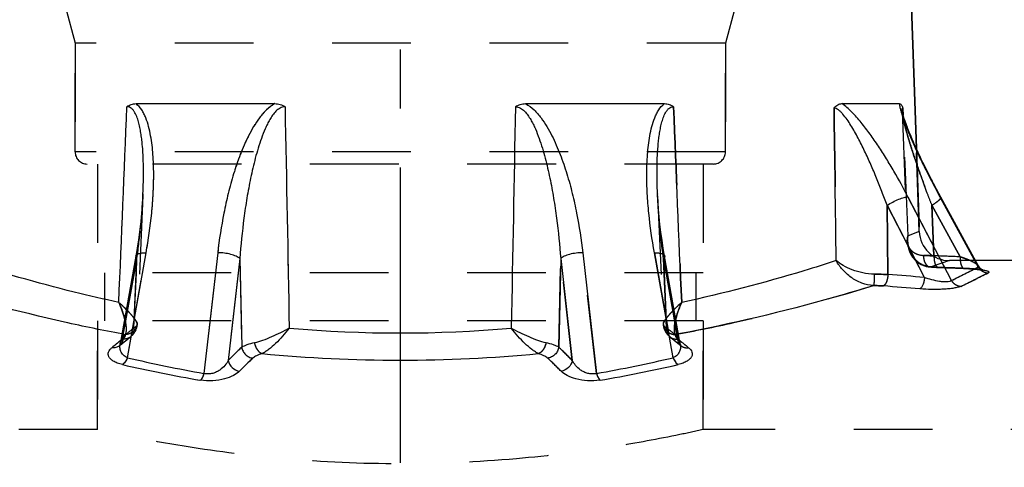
# Model space of a CAD drawing. Header units: millimetres. Extents: x 399 to 601, y 383 to 617.
# Tile 4 of 39: x 468 to 550, y 514 to 551. Entities that reach past the tile are written whole.
import ezdxf

# ---------------------------------------------------------------- set-up
doc = ezdxf.new("R2010")
doc.units = ezdxf.units.MM
doc.header["$LTSCALE"] = 65.185185
doc.linetypes.add('CENTER', pattern=[0.6, 0.375, -0.075, 0.075, -0.075])
doc.linetypes.add('HIDDEN', pattern=[0.2, 0.1, -0.1])
for name, color, linetype in [('ACHSEN_S', 7, 'CONTINUOUS'), ('FLAECHEN', 7, 'CONTINUOUS'), ('KONST.EL_MIT_GEO', 7, 'CONTINUOUS')]:
    doc.layers.add(name, color=color, linetype=linetype)

msp = doc.modelspace()

# ---------------------------------------------------------------- linework, layer by layer
at = {"layer": 'ACHSEN_S', "color": 2, "linetype": 'CENTER'}
msp.add_line((500, 616.921), (500, 383.5), dxfattribs=at)
at = {"layer": 'FLAECHEN', "color": 7, "linetype": 'Continuous'}
for p, q in [((541.605, 574.002), (542.782, 540.276)), ((578.15, 531), (547.677, 531))]:
    msp.add_line(p, q, dxfattribs=at)
at = {"layer": 'FLAECHEN', "color": 8, "linetype": 'HIDDEN'}
for p, q in [((472.25, 551.986), (473.05, 549)), ((527.75, 551.986), (526.95, 549)), ((473.05, 549), (473.05, 540)), ((526.95, 549), (473.05, 549)), ((526.95, 549), (526.95, 540)), ((542.782, 540.276), (543.022, 533.413)), ((474.9, 539), (474.9, 530)), ((525.1, 539), (474.9, 539)), ((525.1, 539), (525.1, 530)), ((547.677, 531), (545.521, 531)), ((525.1, 530), (474.9, 530)), ((475.5, 530), (475.5, 526)), ((524.5, 530), (524.5, 526)), ((474.9, 526), (474.9, 517)), ((525.1, 526), (474.9, 526)), ((525.1, 526), (525.1, 517)), ((474.9, 517), (403.75, 517)), ((596.25, 517), (525.1, 517))]:
    msp.add_line(p, q, dxfattribs=at)
at = {"layer": 'KONST.EL_MIT_GEO', "color": 7, "linetype": 'Continuous'}
for p, q in [((542.782, 540.276), (541.605, 574.002)), ((478.099, 544), (489.606, 544)), ((510.394, 544), (521.901, 544)), ((536.611, 544), (541.361, 544)), ((541.667, 543.626), (541.691, 543.011)), ((541.594, 543.407), (541.594, 543.406)), ((541.713, 542.941), (541.695, 542.997)), ((541.731, 542.882), (541.713, 542.941)), ((541.751, 542.82), (541.731, 542.882)), ((541.772, 542.756), (541.751, 542.82)), ((541.794, 542.69), (541.772, 542.756)), ((541.817, 542.622), (541.794, 542.69)), ((541.842, 542.552), (541.817, 542.622)), ((541.867, 542.479), (541.842, 542.552)), ((541.894, 542.405), (541.867, 542.479)), ((541.923, 542.328), (541.894, 542.405)), ((541.952, 542.249), (541.923, 542.328)), ((541.982, 542.169), (541.952, 542.249)), ((542.03, 542.044), (541.982, 542.169)), ((542.081, 541.915), (542.03, 542.044)), ((542.133, 541.782), (542.081, 541.915)), ((542.189, 541.645), (542.133, 541.782)), ((542.247, 541.503), (542.189, 541.645)), ((542.307, 541.358), (542.247, 541.503)), ((542.371, 541.208), (542.307, 541.358)), ((542.437, 541.053), (542.371, 541.208)), ((542.506, 540.894), (542.437, 541.053)), ((542.579, 540.728), (542.506, 540.894)), ((542.655, 540.558), (542.579, 540.728)), ((542.735, 540.381), (542.655, 540.558)), ((542.819, 540.196), (542.735, 540.381)), ((542.936, 539.943), (542.818, 540.198)), ((543.059, 539.68), (542.935, 539.945)), ((543.189, 539.407), (543.058, 539.682)), ((543.325, 539.125), (543.188, 539.409)), ((543.468, 538.833), (543.324, 539.127)), ((543.617, 538.533), (543.467, 538.836)), ((543.773, 538.223), (543.616, 538.535)), ((543.935, 537.906), (543.771, 538.226)), ((544.103, 537.581), (543.933, 537.909)), ((544.277, 537.247), (544.101, 537.584)), ((544.457, 536.907), (544.275, 537.251)), ((521.332, 536.352), (521.324, 536.52)), ((545.681, 529.351), (542.082, 536.282)), ((544.644, 536.56), (544.455, 536.91)), ((547.905, 530.582), (544.642, 536.563)), ((544.728, 536.282), (544.76, 536.223)), ((544.76, 536.223), (547.854, 530.554)), ((540.426, 529.847), (540.348, 535.584)), ((543.451, 529.607), (540.348, 535.584)), ((478.085, 531.377), (476.787, 524.112)), ((477.385, 522.959), (478.939, 531.651)), ((484.871, 531.651), (483.734, 521.656)), ((515.129, 531.651), (516.266, 521.656)), ((522.615, 522.959), (521.061, 531.651)), ((523.213, 524.112), (521.915, 531.377)), ((486.703, 531.166), (485.742, 522.733)), ((486.703, 531.166), (486.858, 523.821)), ((513.297, 531.166), (513.142, 523.821)), ((513.297, 531.166), (514.258, 522.733)), ((547.854, 530.554), (547.899, 530.473))]:
    msp.add_line(p, q, dxfattribs=at)
at = {"layer": 'KONST.EL_MIT_GEO', "color": 8, "linetype": 'HIDDEN'}
for p, q in [((473.05, 540), (473.05, 549)), ((526.95, 540), (526.95, 549)), ((541.593, 543.406), (541.593, 543.407)), ((541.594, 543.401), (541.593, 543.406)), ((541.594, 543.393), (542.029, 532.607)), ((541.596, 543.391), (541.595, 543.395)), ((542.308, 541.357), (542.307, 541.358)), ((542.371, 541.207), (542.371, 541.208)), ((542.438, 541.052), (542.437, 541.053)), ((542.507, 540.892), (542.506, 540.894)), ((542.58, 540.727), (542.579, 540.728)), ((542.656, 540.556), (542.655, 540.558)), ((543.022, 533.413), (542.782, 540.276)), ((526.95, 540), (473.05, 540)), ((525.95, 539), (474.05, 539)), ((478.669, 536.382), (478.206, 525.728)), ((521.324, 536.519), (521.326, 536.494)), ((521.332, 536.352), (521.794, 525.728)), ((542.082, 536.282), (545.681, 529.351)), ((547.899, 530.473), (544.728, 536.282)), ((478.638, 535.83), (478.636, 535.803)), ((540.348, 535.584), (543.451, 529.607)), ((540.348, 535.584), (540.426, 529.847)), ((544.068, 535.584), (546.399, 531.314)), ((544.068, 535.584), (544.237, 531.401)), ((544.237, 531.401), (544.068, 535.584)), ((546.399, 531.314), (544.068, 535.584)), ((478.541, 534.65), (478.539, 534.629)), ((478.596, 535.254), (478.594, 535.229)), ((521.406, 535.229), (521.406, 535.23)), ((521.461, 534.628), (521.461, 534.63)), ((478.474, 534.022), (478.472, 534.004)), ((521.528, 534.004), (521.528, 534.006)), ((478.395, 533.375), (478.393, 533.361)), ((521.607, 533.361), (521.607, 533.363)), ((543.022, 533.413), (542.087, 533.063)), ((478.302, 532.711), (478.301, 532.701)), ((521.699, 532.701), (521.699, 532.704)), ((542.029, 532.607), (542.034, 532.508)), ((477.385, 522.959), (478.939, 531.651)), ((478.196, 532.029), (478.196, 532.026)), ((484.871, 531.651), (483.734, 521.656)), ((516.266, 521.656), (515.129, 531.651)), ((521.061, 531.651), (522.615, 522.959)), ((521.805, 532.024), (521.804, 532.027)), ((542.147, 531.927), (542.177, 531.837)), ((542.177, 531.838), (542.21, 531.751)), ((542.21, 531.753), (542.246, 531.669)), ((542.246, 531.67), (542.285, 531.588)), ((542.284, 531.59), (542.326, 531.511)), ((542.325, 531.512), (542.369, 531.436)), ((542.368, 531.438), (542.415, 531.365)), ((542.414, 531.366), (542.463, 531.296)), ((542.462, 531.297), (542.513, 531.229)), ((477.02, 524.692), (478.176, 531.166)), ((477.927, 525.421), (478.176, 531.166)), ((477.968, 530), (478.176, 531.166)), ((478.126, 530), (478.176, 531.166)), ((486.703, 531.166), (485.742, 522.733)), ((486.703, 531.166), (486.858, 523.821)), ((513.142, 523.821), (513.297, 531.166)), ((514.258, 522.733), (513.297, 531.166)), ((522.98, 524.692), (521.824, 531.166)), ((522.073, 525.421), (521.824, 531.166)), ((521.824, 531.166), (521.874, 530)), ((521.824, 531.166), (522.032, 530)), ((542.511, 531.231), (542.565, 531.166)), ((542.563, 531.167), (542.618, 531.105)), ((542.617, 531.107), (542.674, 531.047)), ((542.672, 531.049), (542.731, 530.992)), ((542.729, 530.993), (542.79, 530.939)), ((542.788, 530.941), (542.851, 530.889)), ((542.849, 530.891), (542.913, 530.842)), ((542.911, 530.844), (542.977, 530.798)), ((542.974, 530.799), (543.042, 530.756)), ((543.039, 530.758), (543.108, 530.717)), ((543.105, 530.719), (543.176, 530.681)), ((543.173, 530.683), (543.244, 530.648)), ((543.241, 530.649), (543.314, 530.617)), ((543.311, 530.619), (543.385, 530.59)), ((543.381, 530.591), (543.456, 530.565)), ((543.453, 530.566), (543.529, 530.543)), ((543.525, 530.544), (543.602, 530.523)), ((543.598, 530.524), (543.676, 530.507)), ((543.672, 530.508), (543.751, 530.493)), ((543.747, 530.494), (543.827, 530.482)), ((543.823, 530.483), (543.903, 530.474)), ((543.899, 530.475), (543.924, 530.473)), ((543.924, 530.473), (544.046, 530.464)), ((543.924, 530.473), (543.966, 530.47)), ((545.521, 531), (543.998, 530.474)), ((544.043, 530.465), (544.121, 530.459)), ((544.046, 530.464), (544.201, 530.455)), ((544.124, 530.459), (544.285, 530.45)), ((477.254, 526), (477.968, 530)), ((477.952, 526), (478.126, 530)), ((521.874, 530), (522.048, 526)), ((522.032, 530), (522.746, 526)), ((544.282, 530.45), (544.451, 530.442)), ((544.447, 530.442), (546.803, 530.347)), ((544.58, 530.442), (544.619, 530.44)), ((546.74, 530.355), (546.782, 530.354)), ((546.799, 530.347), (546.913, 530.341)), ((546.909, 530.342), (547.02, 530.336)), ((547.016, 530.336), (547.12, 530.33)), ((547.072, 530.333), (547.174, 530.327)), ((547.171, 530.327), (547.273, 530.321)), ((547.27, 530.321), (547.365, 530.314)), ((547.321, 530.317), (547.414, 530.311)), ((547.412, 530.311), (547.503, 530.304)), ((547.501, 530.304), (547.589, 530.297)), ((547.587, 530.297), (547.67, 530.289)), ((547.668, 530.289), (547.746, 530.282)), ((547.745, 530.282), (547.818, 530.274)), ((547.783, 530.278), (547.852, 530.27)), ((547.852, 530.27), (547.917, 530.263)), ((547.949, 530.259), (547.979, 530.255)), ((548.318, 530.196), (548.312, 530.199)), ((548.327, 530.193), (548.322, 530.195)), ((474.9, 517), (474.9, 526)), ((477.02, 524.692), (477.254, 526)), ((477.927, 525.421), (477.952, 526)), ((522.048, 526), (522.073, 525.421)), ((522.746, 526), (522.98, 524.692)), ((525.1, 517), (525.1, 526)), ((476.932, 524.926), (477.204, 524.875)), ((477.703, 524.737), (477.758, 524.788)), ((477.756, 524.786), (477.808, 524.837)), ((477.806, 524.835), (477.855, 524.888)), ((477.853, 524.886), (477.899, 524.94)), ((477.897, 524.938), (477.939, 524.992)), ((477.938, 524.991), (477.977, 525.046)), ((477.976, 525.044), (478.012, 525.1)), ((478.011, 525.099), (478.044, 525.155)), ((478.043, 525.154), (478.073, 525.211)), ((478.072, 525.21), (478.099, 525.267)), ((478.098, 525.266), (478.122, 525.324)), ((478.122, 525.323), (478.143, 525.381)), ((478.142, 525.38), (478.16, 525.438)), ((521.857, 525.381), (521.878, 525.323)), ((521.878, 525.324), (521.902, 525.266)), ((521.901, 525.267), (521.928, 525.21)), ((521.927, 525.211), (521.957, 525.154)), ((521.956, 525.155), (521.989, 525.099)), ((521.988, 525.1), (522.024, 525.044)), ((522.023, 525.046), (522.062, 524.991)), ((522.061, 524.992), (522.103, 524.938)), ((522.101, 524.94), (522.147, 524.886)), ((522.145, 524.888), (522.194, 524.835)), ((522.192, 524.837), (522.244, 524.786)), ((522.242, 524.788), (522.297, 524.737)), ((476.723, 523.949), (476.722, 523.948)), ((476.734, 523.956), (476.921, 524.11)), ((476.919, 524.108), (477.125, 524.276)), ((477.124, 524.274), (477.33, 524.44)), ((477.329, 524.439), (477.536, 524.602)), ((477.534, 524.601), (477.619, 524.667)), ((477.619, 524.668), (477.649, 524.692)), ((477.647, 524.69), (477.705, 524.739)), ((522.295, 524.739), (522.353, 524.69)), ((522.351, 524.692), (522.381, 524.668)), ((522.381, 524.668), (522.569, 524.52)), ((522.567, 524.521), (522.774, 524.357)), ((522.772, 524.358), (522.979, 524.192)), ((522.977, 524.193), (523.183, 524.025)), ((523.182, 524.026), (523.266, 523.956)), ((523.283, 523.941), (523.282, 523.943))]:
    msp.add_line(p, q, dxfattribs=at)
for points in [[(541.593, 543.407), (541.593, 543.41), (541.593, 543.411), (541.593, 543.409), (541.593, 543.406), (541.594, 543.4), (541.594, 543.393)], [(542.035, 532.507), (542.044, 532.405), (542.058, 532.304), (542.075, 532.206), (542.096, 532.11), (542.12, 532.016), (542.147, 531.925)], [(547.886, 530.266), (547.948, 530.259), (547.978, 530.255), (548.007, 530.251), (548.034, 530.248), (548.06, 530.244), (548.085, 530.24), (548.109, 530.237), (548.131, 530.233), (548.152, 530.23), (548.172, 530.226), (548.19, 530.223), (548.208, 530.22), (548.224, 530.217), (548.239, 530.214), (548.252, 530.211), (548.265, 530.208), (548.276, 530.206), (548.286, 530.203), (548.295, 530.201), (548.303, 530.199), (548.31, 530.198), (548.316, 530.196), (548.321, 530.195), (548.324, 530.194), (548.326, 530.193), (548.326, 530.193)], [(548.061, 530.244), (548.085, 530.24), (548.109, 530.237)], [(478.16, 525.439), (478.175, 525.497), (478.187, 525.555), (478.196, 525.614), (478.203, 525.673), (478.206, 525.728)], [(521.794, 525.728), (521.797, 525.672), (521.804, 525.613), (521.813, 525.555), (521.825, 525.496), (521.84, 525.438), (521.858, 525.38)], [(476.722, 523.947), (476.719, 523.944), (476.717, 523.942), (476.717, 523.941), (476.717, 523.942), (476.72, 523.944), (476.725, 523.948), (476.731, 523.954), (476.734, 523.956)], [(523.266, 523.956), (523.269, 523.954), (523.275, 523.949), (523.28, 523.945), (523.282, 523.942), (523.283, 523.941)]]:
    msp.add_lwpolyline(points, dxfattribs=at)
at = {"layer": 'KONST.EL_MIT_GEO', "color": 7, "linetype": 'Continuous'}
for points in [[(541.695, 542.997), (541.679, 543.051), (541.672, 543.077), (541.665, 543.103), (541.658, 543.127), (541.651, 543.151), (541.645, 543.174), (541.639, 543.196), (541.634, 543.218), (541.628, 543.238), (541.624, 543.258), (541.619, 543.277), (541.615, 543.294), (541.611, 543.311), (541.608, 543.327), (541.605, 543.341), (541.602, 543.354), (541.6, 543.367), (541.598, 543.377), (541.596, 543.387), (541.595, 543.395), (541.594, 543.401), (541.593, 543.406), (541.593, 543.407)], [(478.676, 536.52), (478.669, 536.382), (478.638, 535.83), (478.596, 535.254), (478.541, 534.65), (478.474, 534.022), (478.395, 533.375), (478.302, 532.711), (478.196, 532.029), (478.085, 531.377)], [(521.915, 531.377), (521.805, 532.024), (521.699, 532.701), (521.607, 533.361), (521.528, 534.004), (521.461, 534.628), (521.406, 535.229), (521.364, 535.803), (521.332, 536.352)], [(547.937, 530.529), (547.918, 530.56), (547.905, 530.582)], [(548.326, 530.193), (548.327, 530.193), (548.327, 530.193), (548.325, 530.194), (548.322, 530.195), (548.318, 530.196), (548.312, 530.199), (548.305, 530.201), (548.297, 530.205), (548.288, 530.209), (548.279, 530.214), (548.268, 530.219), (548.256, 530.225), (548.243, 530.232), (548.229, 530.241), (548.214, 530.25), (548.198, 530.26), (548.181, 530.271), (548.163, 530.284), (548.144, 530.299), (548.124, 530.314), (548.104, 530.332), (548.083, 530.351), (548.061, 530.372), (548.04, 530.394), (548.019, 530.418), (547.997, 530.444), (547.977, 530.471), (547.956, 530.499), (547.937, 530.529)], [(476.787, 524.112), (476.785, 524.102), (476.779, 524.074), (476.771, 524.048), (476.763, 524.026), (476.755, 524.006), (476.747, 523.99), (476.74, 523.976), (476.733, 523.964), (476.728, 523.955), (476.723, 523.949), (476.722, 523.947)], [(523.283, 523.941), (523.283, 523.942), (523.281, 523.944), (523.277, 523.949), (523.273, 523.955), (523.267, 523.964), (523.26, 523.975), (523.253, 523.989), (523.245, 524.006), (523.237, 524.026), (523.229, 524.048), (523.221, 524.074), (523.215, 524.102), (523.213, 524.112)]]:
    msp.add_lwpolyline(points, dxfattribs=at)
for centre, radius, start, end in [((542.899, 543.446), 1.306, 181.76507, 182.31604), ((461.198, 699.079), 189.592, 296.462, 297.21307), ((539.24, 503.776), 26.098, 87.39589, 89.88477), ((486.982, -164.221), 696.122, 85.347062, 85.596862), ((459.263, 709.18), 200.288, 295.80643, 296.52855), ((547.464, 525.068), 5.225, 80.8601, 81.45686), ((486.604, -170.592), 701.528, 85.383398, 85.631264), ((500, 631.742), 106.739, 265.0553, 274.9447), ((503.448, 490.402), 43.157, 128.074, 129.32814), ((496.741, 490.638), 42.854, 50.66743, 51.93043), ((523.754, 524.546), 0.765, 231.69234, 232.46884), ((516.275, 492.504), 42.966, 133.20886, 135.28784), ((500, 644.647), 121.894, 264.60135, 275.39865), ((483.372, 492.142), 43.472, 44.72426, 46.77903), ((501.647, 628.99), 109.423, 256.96607, 260.42075), ((501.615, 624.855), 104.737, 256.62413, 260.17029), ((516.973, 491.598), 42.815, 132.9837, 135.06205), ((482.681, 491.24), 43.314, 44.94991, 47.00434), ((498.098, 626.256), 106.167, 279.85359, 283.35199), ((498.059, 630.461), 110.923, 279.60261, 283.01057)]:
    msp.add_arc(centre, radius, start, end, dxfattribs=at)
at = {"layer": 'KONST.EL_MIT_GEO', "color": 8, "linetype": 'HIDDEN'}
for centre, radius, start, end in [((543.172, 543.458), 1.579, 182.35857, 184.20869), ((474.05, 540), 1, 180, 270), ((525.95, 540), 1, 270, 360), ((432.088, 538.547), 46.632, 357.33109, 357.50633), ((545.521, 533.5), 2.5, 182, 270), ((544.959, 569.668), 38.274, 268.80407, 268.91771), ((546.839, 531.349), 2.603, 178.85696, 179.85692), ((515.332, -210.565), 742.529, 87.602049, 87.769079), ((543.953, 530.871), 0.399, 265.80813, 276.41272), ((544.099, 532.409), 1.937, 264.99903, 267.01275), ((462.076, 697.343), 187.646, 296.45811, 297.21696), ((515.715, -217.387), 748.386, 87.624024, 87.786559), ((515.715, -217.38), 748.379, 87.620835, 87.786559), ((460.231, 707.21), 198.092, 295.80243, 296.53255), ((477.289, 525.843), 0.914, 350.74242, 356.20593), ((522.711, 525.843), 0.914, 183.79406, 189.25757), ((501.674, 657.502), 134.865, 259.42863, 259.54614), ((504.428, 491.503), 43.043, 128.00297, 129.55065), ((504.194, 491.796), 42.668, 127.99617, 129.55745), ((495.572, 491.503), 43.043, 50.44935, 51.99703), ((495.806, 491.796), 42.668, 50.44255, 52.00383), ((498.325, 657.503), 134.866, 280.45386, 280.57137), ((503.108, 490.826), 42.613, 127.77747, 129.33598), ((476.247, 524.546), 0.765, 307.53098, 309.54392), ((476.246, 524.547), 0.767, 309.55246, 315.9184), ((476.243, 524.55), 0.77, 315.91826, 318.70409), ((476.24, 524.552), 0.774, 318.70571, 321.48153), ((502.673, 491.384), 41.905, 127.77433, 128.06758), ((496.661, 490.536), 42.983, 50.67073, 52.21583), ((497.327, 491.384), 41.905, 51.93242, 52.22567), ((523.76, 524.552), 0.774, 218.5185, 221.29432), ((523.756, 524.549), 0.769, 221.29535, 226.86903), ((523.753, 524.546), 0.765, 226.87284, 231.69234), ((516.628, 492.142), 43.472, 133.22097, 135.27574), ((483.725, 492.504), 42.966, 44.71215, 46.79114), ((501.941, 630.461), 110.923, 256.98943, 260.39739), ((501.902, 626.256), 106.167, 256.64801, 260.14641), ((517.319, 491.24), 43.314, 132.99566, 135.05009), ((483.027, 491.598), 42.815, 44.93795, 47.0163), ((498.385, 624.855), 104.737, 279.82971, 283.37587), ((498.353, 628.99), 109.423, 279.57925, 283.03393)]:
    msp.add_arc(centre, radius, start, end, dxfattribs=at)
for points in [[(476.674, 527.534), (476.899, 532.939), (477.124, 538.344), (477.349, 543.749)], [(490.453, 543.749), (490.568, 537.633), (490.684, 531.517), (490.8, 525.4)], [(522.651, 543.749), (522.876, 538.344), (523.101, 532.939), (523.326, 527.534)], [(535.953, 543.626), (536.015, 539.416), (536.077, 535.205), (536.139, 530.995)], [(542.087, 533.063), (541.947, 536.584), (541.807, 540.105), (541.667, 543.626)], [(544.58, 530.437), (544.593, 530.436), (544.606, 530.437), (544.619, 530.44)], [(546.74, 530.349), (546.754, 530.349), (546.768, 530.35), (546.782, 530.354)], [(478.201, 525.783), (478.205, 525.765), (478.207, 525.746), (478.206, 525.728)], [(478.206, 525.728), (478.207, 525.746), (478.205, 525.765), (478.201, 525.783)], [(521.799, 525.783), (521.795, 525.765), (521.793, 525.746), (521.794, 525.728)], [(476.734, 523.956), (476.727, 523.951), (476.72, 523.945), (476.713, 523.94)]]:
    msp.add_open_spline(points, degree=3, dxfattribs=at)
at = {"layer": 'KONST.EL_MIT_GEO', "color": 7, "linetype": 'Continuous'}
for points in [[(476.674, 527.534), (476.899, 532.939), (477.124, 538.344), (477.349, 543.749)], [(490.453, 543.749), (490.568, 537.633), (490.684, 531.517), (490.8, 525.4)], [(509.547, 543.749), (509.432, 537.633), (509.316, 531.517), (509.2, 525.4)], [(523.326, 527.534), (523.101, 532.939), (522.876, 538.344), (522.651, 543.749)], [(536.139, 530.995), (536.077, 535.205), (536.015, 539.416), (535.953, 543.626)]]:
    msp.add_open_spline(points, degree=3, dxfattribs=at)
for points, knots in [([(477.349, 543.749), (477.456, 543.833), (477.698, 543.962), (477.967, 544), (478.099, 544)], [0, 0, 0, 0, 0.506597, 1, 1, 1, 1]), ([(478.676, 536.52), (478.69, 536.852), (478.712, 537.515), (478.72, 538.507), (478.698, 539.495), (478.65, 540.313), (478.588, 540.962), (478.526, 541.443), (478.446, 541.917), (478.343, 542.382), (478.23, 542.758), (478.116, 543.046), (478.015, 543.25), (477.895, 543.439), (477.748, 543.602), (477.566, 543.722), (477.421, 543.75), (477.349, 543.749)], [0, 0, 0, 0, 0.129659, 0.258829, 0.387382, 0.515115, 0.578575, 0.641672, 0.7043, 0.76629, 0.827356, 0.857409, 0.887016, 0.916048, 0.944383, 0.972103, 1, 1, 1, 1]), ([(478.939, 531.651), (479.133, 532.737), (479.366, 534.373), (479.536, 536.557), (479.582, 538.178), (479.529, 539.777), (479.379, 541.087), (479.158, 542.099), (478.966, 542.703), (478.764, 543.159), (478.528, 543.579), (478.29, 543.861), (478.099, 544)], [0, 0, 0, 0, 0.260302, 0.389028, 0.516545, 0.642498, 0.766213, 0.826876, 0.886356, 0.915537, 0.944255, 1, 1, 1, 1]), ([(489.606, 544), (489.348, 543.862), (488.884, 543.496), (488.318, 542.832), (487.839, 542.108), (487.289, 541.104), (486.723, 539.798), (486.176, 538.193), (485.73, 536.569), (485.249, 534.397), (484.997, 532.75), (484.871, 531.651)], [0, 0, 0, 0, 0.06462, 0.128971, 0.192878, 0.256387, 0.382398, 0.507403, 0.631584, 0.755046, 1, 1, 1, 1]), ([(490.453, 543.749), (490.383, 543.75), (490.239, 543.73), (490.04, 543.646), (489.86, 543.524), (489.646, 543.33), (489.417, 543.049), (489.184, 542.685), (488.981, 542.306), (488.74, 541.787), (488.481, 541.122), (488.215, 540.311), (487.984, 539.492), (487.779, 538.667), (487.537, 537.564), (487.281, 536.179), (486.953, 533.957), (486.785, 532.282), (486.703, 531.166)], [0, 0, 0, 0, 0.015641, 0.031484, 0.047423, 0.063387, 0.09525, 0.127031, 0.158725, 0.190341, 0.253374, 0.316211, 0.37889, 0.441436, 0.503865, 0.628413, 0.752602, 1, 1, 1, 1]), ([(489.606, 544), (489.755, 544), (490.055, 543.964), (490.331, 543.835), (490.453, 543.749)], [0, 0, 0, 0, 0.499207, 1, 1, 1, 1]), ([(509.547, 543.749), (509.669, 543.835), (509.945, 543.964), (510.245, 544), (510.394, 544)], [0, 0, 0, 0, 0.500793, 1, 1, 1, 1]), ([(509.547, 543.749), (509.617, 543.75), (509.761, 543.73), (509.96, 543.646), (510.14, 543.524), (510.354, 543.33), (510.583, 543.049), (510.816, 542.685), (511.019, 542.306), (511.26, 541.787), (511.519, 541.122), (511.785, 540.311), (512.016, 539.492), (512.221, 538.667), (512.463, 537.564), (512.719, 536.179), (513.047, 533.957), (513.215, 532.282), (513.297, 531.166)], [0, 0, 0, 0, 0.015641, 0.031484, 0.047423, 0.063387, 0.09525, 0.127031, 0.158724, 0.19034, 0.253374, 0.316211, 0.37889, 0.441436, 0.503865, 0.628413, 0.752602, 1, 1, 1, 1]), ([(510.394, 544), (510.652, 543.862), (511.116, 543.496), (511.682, 542.832), (512.161, 542.108), (512.711, 541.104), (513.277, 539.798), (513.824, 538.193), (514.27, 536.569), (514.751, 534.397), (515.003, 532.75), (515.129, 531.651)], [0, 0, 0, 0, 0.064622, 0.128972, 0.19288, 0.256389, 0.382399, 0.507405, 0.631585, 0.755047, 1, 1, 1, 1]), ([(521.061, 531.651), (520.867, 532.737), (520.634, 534.373), (520.464, 536.557), (520.418, 538.178), (520.471, 539.777), (520.621, 541.087), (520.842, 542.099), (521.034, 542.703), (521.236, 543.159), (521.472, 543.579), (521.71, 543.861), (521.901, 544)], [0, 0, 0, 0, 0.260301, 0.389027, 0.516544, 0.642497, 0.766211, 0.826874, 0.886354, 0.915536, 0.944254, 1, 1, 1, 1]), ([(521.324, 536.52), (521.31, 536.852), (521.288, 537.515), (521.28, 538.507), (521.302, 539.495), (521.35, 540.313), (521.412, 540.962), (521.474, 541.443), (521.554, 541.917), (521.657, 542.382), (521.77, 542.758), (521.884, 543.046), (521.985, 543.25), (522.105, 543.439), (522.252, 543.602), (522.434, 543.722), (522.579, 543.75), (522.651, 543.749)], [0, 0, 0, 0, 0.129659, 0.258829, 0.387382, 0.515115, 0.578575, 0.641672, 0.7043, 0.766291, 0.827356, 0.85741, 0.887016, 0.916048, 0.944384, 0.972103, 1, 1, 1, 1]), ([(521.901, 544), (522.033, 544), (522.302, 543.962), (522.544, 543.833), (522.651, 543.749)], [0, 0, 0, 0, 0.493402, 1, 1, 1, 1]), ([(535.953, 543.626), (536.038, 543.739), (536.19, 543.885), (536.433, 543.985), (536.553, 544), (536.611, 544)], [0, 0, 0, 0, 0.542324, 0.777142, 1, 1, 1, 1]), ([(540.348, 535.585), (540.21, 535.962), (539.927, 536.715), (539.478, 537.84), (539.003, 538.959), (538.499, 540.067), (537.959, 541.154), (537.47, 542.031), (537.04, 542.689), (536.754, 543.066), (536.509, 543.328), (536.325, 543.485), (536.143, 543.596), (536.012, 543.628), (535.953, 543.626)], [0, 0, 0, 0, 0.129137, 0.259004, 0.389416, 0.520114, 0.650627, 0.779783, 0.84287, 0.903398, 0.931795, 0.957983, 0.980913, 1, 1, 1, 1]), ([(542.082, 536.282), (541.712, 536.996), (541.129, 538.059), (540.296, 539.448), (539.638, 540.478), (538.945, 541.48), (538.218, 542.434), (537.574, 543.169), (537.033, 543.682), (536.753, 543.904), (536.611, 544)], [0, 0, 0, 0, 0.253474, 0.38163, 0.510186, 0.638475, 0.765278, 0.887939, 0.945982, 1, 1, 1, 1]), ([(541.361, 544), (541.371, 543.894), (541.416, 543.66), (541.516, 543.29), (541.649, 542.873), (541.868, 542.262), (542.191, 541.456), (542.626, 540.46), (543.105, 539.433), (543.795, 538.03), (544.347, 536.981), (544.728, 536.282)], [0, 0, 0, 0, 0.037849, 0.084145, 0.136428, 0.193011, 0.314936, 0.444551, 0.579146, 0.71718, 1, 1, 1, 1]), ([(541.361, 544), (541.389, 544), (541.453, 543.981), (541.534, 543.904), (541.607, 543.782), (541.647, 543.683), (541.667, 543.626)], [0, 0, 0, 0, 0.166097, 0.371731, 0.645669, 1, 1, 1, 1]), ([(541.667, 543.626), (541.66, 543.627), (541.647, 543.625), (541.629, 543.613), (541.616, 543.594), (541.601, 543.556), (541.593, 543.492), (541.593, 543.438), (541.594, 543.407)], [0, 0, 0, 0, 0.077605, 0.15504, 0.244644, 0.353522, 0.635998, 1, 1, 1, 1]), ([(540.348, 535.584), (540.504, 535.681), (540.822, 535.858), (541.294, 536.075), (541.668, 536.208), (541.925, 536.268), (542.034, 536.281), (542.082, 536.282)], [0, 0, 0, 0, 0.292097, 0.579712, 0.825588, 0.923098, 1, 1, 1, 1]), ([(544.811, 536.251), (544.808, 536.256), (544.797, 536.268), (544.767, 536.28), (544.742, 536.282), (544.728, 536.282)], [0, 0, 0, 0, 0.188667, 0.532603, 1, 1, 1, 1]), ([(478.085, 531.377), (478.088, 531.398), (478.107, 531.443), (478.162, 531.498), (478.241, 531.545), (478.388, 531.602), (478.625, 531.644), (478.827, 531.652), (478.939, 531.651)], [0, 0, 0, 0, 0.069219, 0.148386, 0.243846, 0.358391, 0.645207, 1, 1, 1, 1]), ([(486.703, 531.166), (486.665, 531.203), (486.569, 531.274), (486.324, 531.404), (485.938, 531.533), (485.422, 531.629), (485.055, 531.652), (484.871, 531.651)], [0, 0, 0, 0, 0.083372, 0.184318, 0.430719, 0.713924, 1, 1, 1, 1]), ([(515.129, 531.651), (514.945, 531.652), (514.578, 531.629), (514.062, 531.533), (513.676, 531.404), (513.431, 531.274), (513.335, 531.203), (513.297, 531.166)], [0, 0, 0, 0, 0.286076, 0.569281, 0.815682, 0.916628, 1, 1, 1, 1]), ([(521.061, 531.651), (521.173, 531.652), (521.375, 531.644), (521.612, 531.602), (521.759, 531.545), (521.838, 531.498), (521.893, 531.443), (521.911, 531.398), (521.915, 531.377)], [0, 0, 0, 0, 0.354793, 0.641609, 0.756154, 0.851614, 0.930781, 1, 1, 1, 1]), ([(476.674, 527.534), (475.436, 527.8), (471.124, 528.798), (466.866, 530.022), (463.861, 530.995)], [0, 0, 0, 0, 0.286137, 1, 1, 1, 1]), ([(536.139, 530.995), (535.25, 530.707), (531.027, 529.385), (526.739, 528.268), (523.326, 527.534)], [0, 0, 0, 0, 0.211117, 1, 1, 1, 1]), ([(539.292, 529.873), (538.972, 529.874), (538.347, 529.949), (537.482, 530.207), (536.743, 530.556), (536.319, 530.843), (536.139, 530.995)], [0, 0, 0, 0, 0.282172, 0.550801, 0.792868, 1, 1, 1, 1]), ([(539.233, 528.932), (538.9, 528.947), (538.235, 529.095), (537.495, 529.496), (536.98, 529.909), (536.543, 530.352), (536.277, 530.731), (536.139, 530.995)], [0, 0, 0, 0, 0.258487, 0.51851, 0.645682, 0.769086, 1, 1, 1, 1]), ([(547.905, 530.582), (547.915, 530.564), (547.926, 530.535), (547.916, 530.496), (547.905, 530.48), (547.899, 530.473)], [0, 0, 0, 0, 0.516627, 0.749278, 1, 1, 1, 1]), ([(547.899, 530.473), (547.984, 530.33), (548.226, 530.085), (548.557, 529.986), (548.721, 529.981)], [0, 0, 0, 0, 0.504265, 1, 1, 1, 1]), ([(539.292, 529.873), (539.291, 529.764), (539.286, 529.559), (539.275, 529.316), (539.264, 529.149), (539.255, 529.055), (539.245, 528.985), (539.238, 528.947), (539.233, 528.932)], [0, 0, 0, 0, 0.347331, 0.65081, 0.775211, 0.87657, 0.952122, 1, 1, 1, 1]), ([(540.426, 529.847), (540.417, 529.735), (540.386, 529.524), (540.316, 529.276), (540.239, 529.11), (540.167, 528.993), (540.096, 528.921), (540.043, 528.898)], [0, 0, 0, 0, 0.318307, 0.605163, 0.728752, 0.836068, 1, 1, 1, 1]), ([(548.293, 530.226), (548.342, 530.218), (548.431, 530.202), (548.552, 530.176), (548.65, 530.147), (548.716, 530.121), (548.754, 530.099), (548.774, 530.083), (548.786, 530.066), (548.791, 530.04), (548.767, 530.005), (548.739, 529.99), (548.721, 529.981)], [0, 0, 0, 0, 0.227427, 0.422324, 0.582036, 0.704474, 0.751618, 0.789864, 0.820587, 0.846898, 0.905781, 1, 1, 1, 1]), ([(476.932, 524.926), (475.336, 525.224), (469.895, 526.341), (464.523, 527.779), (460.767, 528.932)], [0, 0, 0, 0, 0.292426, 1, 1, 1, 1]), ([(539.233, 528.932), (538.154, 528.601), (532.829, 527.026), (527.416, 525.737), (523.068, 524.926)], [0, 0, 0, 0, 0.203421, 1, 1, 1, 1]), ([(540.043, 528.898), (539.978, 528.903), (539.708, 528.921), (539.438, 528.93), (539.233, 528.932)], [0, 0, 0, 0, 0.241998, 1, 1, 1, 1]), ([(543.451, 529.607), (543.442, 529.496), (543.411, 529.286), (543.329, 529.004), (543.223, 528.789), (543.121, 528.684), (543.069, 528.66)], [0, 0, 0, 0, 0.317315, 0.603836, 0.83486, 1, 1, 1, 1]), ([(546.455, 528.868), (546.382, 528.832), (546.196, 528.773), (545.87, 528.707), (545.468, 528.657), (545.012, 528.623), (544.528, 528.608), (543.876, 528.61), (543.389, 528.634), (543.069, 528.66)], [0, 0, 0, 0, 0.071545, 0.170392, 0.291523, 0.427664, 0.571634, 0.717643, 1, 1, 1, 1]), ([(545.681, 529.351), (545.642, 529.314), (545.518, 529.258), (545.292, 529.228), (545.01, 529.233), (544.589, 529.283), (544.062, 529.401), (543.65, 529.534), (543.451, 529.607)], [0, 0, 0, 0, 0.06965, 0.170667, 0.296966, 0.436492, 0.723506, 1, 1, 1, 1]), ([(545.681, 529.351), (545.765, 529.215), (545.992, 528.983), (546.302, 528.878), (546.455, 528.868)], [0, 0, 0, 0, 0.508759, 1, 1, 1, 1]), ([(477.295, 526.955), (477.248, 527.002), (477.046, 527.201), (476.837, 527.393), (476.674, 527.534)], [0, 0, 0, 0, 0.238239, 1, 1, 1, 1]), ([(477.157, 526.184), (477.103, 526.406), (476.962, 526.864), (476.779, 527.308), (476.674, 527.534)], [0, 0, 0, 0, 0.478228, 1, 1, 1, 1]), ([(523.326, 527.534), (523.27, 527.486), (523.058, 527.298), (522.852, 527.103), (522.705, 526.955)], [0, 0, 0, 0, 0.2611, 1, 1, 1, 1]), ([(523.326, 527.534), (523.221, 527.308), (523.038, 526.864), (522.897, 526.406), (522.843, 526.184)], [0, 0, 0, 0, 0.521772, 1, 1, 1, 1]), ([(490.8, 525.4), (490.557, 525.27), (490.07, 525.016), (489.336, 524.67), (488.62, 524.381), (488.142, 524.236), (487.912, 524.189)], [0, 0, 0, 0, 0.262983, 0.524964, 0.775059, 1, 1, 1, 1]), ([(490.8, 525.4), (490.621, 525.175), (490.258, 524.739), (489.692, 524.141), (489.204, 523.71), (488.815, 523.44), (488.625, 523.336), (488.532, 523.294)], [0, 0, 0, 0, 0.276597, 0.545623, 0.791929, 0.901663, 1, 1, 1, 1]), ([(512.088, 524.189), (511.858, 524.236), (511.38, 524.381), (510.664, 524.67), (509.93, 525.016), (509.443, 525.27), (509.2, 525.4)], [0, 0, 0, 0, 0.224941, 0.475036, 0.737017, 1, 1, 1, 1]), ([(511.468, 523.294), (511.375, 523.336), (511.185, 523.44), (510.796, 523.71), (510.308, 524.141), (509.742, 524.739), (509.379, 525.175), (509.2, 525.4)], [0, 0, 0, 0, 0.098337, 0.208071, 0.454377, 0.723403, 1, 1, 1, 1]), ([(476.713, 523.94), (476.629, 523.875), (476.428, 523.779), (476.206, 523.77), (476.097, 523.784)], [0, 0, 0, 0, 0.49081, 1, 1, 1, 1]), ([(477.385, 522.959), (477.254, 523.011), (477.03, 523.155), (476.829, 523.467), (476.755, 523.793), (476.769, 524.008), (476.787, 524.112)], [0, 0, 0, 0, 0.299032, 0.546538, 0.774395, 1, 1, 1, 1]), ([(487.912, 524.189), (487.702, 524.145), (487.409, 524.071), (487.061, 523.935), (486.919, 523.86), (486.858, 523.821)], [0, 0, 0, 0, 0.572727, 0.805147, 1, 1, 1, 1]), ([(487.912, 524.189), (487.933, 524.087), (487.994, 523.89), (488.135, 523.627), (488.313, 523.42), (488.458, 523.323), (488.532, 523.294)], [0, 0, 0, 0, 0.27746, 0.545324, 0.788969, 1, 1, 1, 1]), ([(512.088, 524.189), (512.067, 524.087), (512.006, 523.89), (511.865, 523.627), (511.687, 523.42), (511.542, 523.323), (511.468, 523.294)], [0, 0, 0, 0, 0.27746, 0.545324, 0.788969, 1, 1, 1, 1]), ([(513.142, 523.821), (513.081, 523.86), (512.939, 523.935), (512.591, 524.071), (512.298, 524.145), (512.088, 524.189)], [0, 0, 0, 0, 0.194852, 0.427272, 1, 1, 1, 1]), ([(523.213, 524.112), (523.231, 524.008), (523.245, 523.793), (523.171, 523.467), (522.97, 523.155), (522.746, 523.011), (522.615, 522.959)], [0, 0, 0, 0, 0.225605, 0.453462, 0.700968, 1, 1, 1, 1]), ([(523.287, 523.94), (523.371, 523.875), (523.572, 523.779), (523.794, 523.77), (523.903, 523.784)], [0, 0, 0, 0, 0.49081, 1, 1, 1, 1]), ([(476.969, 522.386), (476.825, 522.419), (476.566, 522.495), (476.233, 522.652), (475.993, 522.831), (475.843, 523.025), (475.782, 523.23), (475.812, 523.434), (475.923, 523.624), (476.033, 523.732), (476.097, 523.784)], [0, 0, 0, 0, 0.203056, 0.370161, 0.503781, 0.610944, 0.702082, 0.789995, 0.886579, 1, 1, 1, 1]), ([(486.858, 523.821), (486.877, 523.709), (486.954, 523.487), (487.165, 523.208), (487.448, 523.004), (487.67, 522.934), (487.782, 522.919)], [0, 0, 0, 0, 0.248001, 0.501806, 0.754607, 1, 1, 1, 1]), ([(488.532, 523.294), (488.38, 523.25), (488.115, 523.153), (487.872, 523.003), (487.782, 522.919)], [0, 0, 0, 0, 0.562484, 1, 1, 1, 1]), ([(512.218, 522.919), (512.128, 523.003), (511.885, 523.153), (511.62, 523.25), (511.468, 523.294)], [0, 0, 0, 0, 0.437516, 1, 1, 1, 1]), ([(513.142, 523.821), (513.123, 523.709), (513.046, 523.487), (512.835, 523.208), (512.552, 523.004), (512.33, 522.934), (512.218, 522.919)], [0, 0, 0, 0, 0.248001, 0.501806, 0.754607, 1, 1, 1, 1]), ([(523.903, 523.784), (523.967, 523.732), (524.077, 523.624), (524.188, 523.434), (524.218, 523.23), (524.157, 523.025), (524.007, 522.831), (523.767, 522.652), (523.434, 522.495), (523.175, 522.419), (523.031, 522.386)], [0, 0, 0, 0, 0.113421, 0.210005, 0.297918, 0.389056, 0.496219, 0.629839, 0.796944, 1, 1, 1, 1]), ([(477.385, 522.959), (477.338, 522.834), (477.251, 522.661), (477.096, 522.477), (477.012, 522.41), (476.969, 522.386)], [0, 0, 0, 0, 0.556515, 0.794761, 1, 1, 1, 1]), ([(485.742, 522.733), (485.665, 522.584), (485.465, 522.287), (485.124, 521.972), (484.772, 521.762), (484.45, 521.64), (484.093, 521.59), (483.849, 521.622), (483.734, 521.656)], [0, 0, 0, 0, 0.204635, 0.434148, 0.562837, 0.703341, 0.853473, 1, 1, 1, 1]), ([(485.742, 522.733), (485.78, 522.511), (486.013, 522.089), (486.443, 521.871), (486.665, 521.84)], [0, 0, 0, 0, 0.500561, 1, 1, 1, 1]), ([(514.258, 522.733), (514.22, 522.511), (513.987, 522.089), (513.557, 521.871), (513.335, 521.84)], [0, 0, 0, 0, 0.500562, 1, 1, 1, 1]), ([(516.266, 521.656), (516.151, 521.622), (515.907, 521.59), (515.55, 521.64), (515.228, 521.762), (514.876, 521.972), (514.535, 522.287), (514.335, 522.584), (514.258, 522.733)], [0, 0, 0, 0, 0.146527, 0.296659, 0.437163, 0.565852, 0.795365, 1, 1, 1, 1]), ([(522.615, 522.959), (522.662, 522.834), (522.749, 522.661), (522.904, 522.477), (522.988, 522.41), (523.031, 522.386)], [0, 0, 0, 0, 0.556514, 0.794761, 1, 1, 1, 1]), ([(486.665, 521.84), (486.523, 521.698), (486.13, 521.434), (485.385, 521.156), (484.455, 521.007), (483.778, 521.035), (483.437, 521.093)], [0, 0, 0, 0, 0.177118, 0.409252, 0.696042, 1, 1, 1, 1]), ([(483.734, 521.656), (483.699, 521.539), (483.639, 521.375), (483.529, 521.191), (483.468, 521.12), (483.437, 521.093)], [0, 0, 0, 0, 0.570681, 0.806042, 1, 1, 1, 1]), ([(516.563, 521.093), (516.222, 521.035), (515.545, 521.007), (514.615, 521.156), (513.87, 521.434), (513.477, 521.698), (513.335, 521.84)], [0, 0, 0, 0, 0.303958, 0.590748, 0.822882, 1, 1, 1, 1]), ([(516.266, 521.656), (516.301, 521.539), (516.361, 521.375), (516.471, 521.191), (516.532, 521.12), (516.563, 521.093)], [0, 0, 0, 0, 0.570681, 0.806043, 1, 1, 1, 1])]:
    msp.add_open_spline(points, degree=3, knots=knots, dxfattribs=at)
at = {"layer": 'KONST.EL_MIT_GEO', "color": 8, "linetype": 'HIDDEN'}
for points, knots in [([(478.939, 531.651), (479.133, 532.737), (479.366, 534.373), (479.536, 536.557), (479.582, 538.178), (479.529, 539.777), (479.379, 541.087), (479.158, 542.099), (478.966, 542.703), (478.764, 543.159), (478.528, 543.579), (478.29, 543.861), (478.099, 544)], [0, 0, 0, 0, 0.260302, 0.389028, 0.516546, 0.642499, 0.766213, 0.826877, 0.886356, 0.915538, 0.944256, 1, 1, 1, 1]), ([(489.606, 544), (489.348, 543.862), (488.884, 543.496), (488.318, 542.832), (487.839, 542.108), (487.289, 541.104), (486.723, 539.798), (486.176, 538.193), (485.73, 536.569), (485.249, 534.397), (484.997, 532.75), (484.871, 531.651)], [0, 0, 0, 0, 0.06462, 0.12897, 0.192877, 0.256386, 0.382397, 0.507403, 0.631584, 0.755046, 1, 1, 1, 1]), ([(541.594, 543.393), (541.593, 543.426), (541.592, 543.483), (541.6, 543.551), (541.615, 543.591), (541.628, 543.612), (541.646, 543.625), (541.66, 543.627), (541.667, 543.626)], [0, 0, 0, 0, 0.365368, 0.64939, 0.758572, 0.847807, 0.924053, 1, 1, 1, 1]), ([(541.594, 543.393), (541.596, 543.338), (541.608, 543.22), (541.647, 542.962), (541.72, 542.608), (541.83, 542.159), (542.002, 541.521), (542.246, 540.698), (542.569, 539.695), (542.917, 538.676), (543.408, 537.3), (543.799, 536.271), (544.068, 535.585)], [0, 0, 0, 0, 0.020103, 0.043229, 0.095348, 0.152285, 0.212126, 0.336983, 0.465963, 0.597433, 0.730562, 1, 1, 1, 1]), ([(542.829, 538.936), (542.693, 539.331), (542.495, 539.921), (542.247, 540.706), (542.073, 541.282), (541.913, 541.845), (541.772, 542.384), (541.675, 542.813), (541.62, 543.128), (541.602, 543.274), (541.597, 543.342)], [0, 0, 0, 0, 0.27333, 0.407492, 0.539204, 0.667423, 0.790279, 0.904021, 0.955133, 1, 1, 1, 1]), ([(544.068, 535.585), (543.958, 535.864), (543.529, 536.975), (543.12, 538.094), (542.829, 538.936)], [0, 0, 0, 0, 0.252199, 1, 1, 1, 1]), ([(478.176, 531.166), (478.299, 532.056), (478.508, 533.837), (478.637, 535.626), (478.676, 536.518)], [0, 0, 0, 0, 0.501522, 1, 1, 1, 1]), ([(521.824, 531.166), (521.701, 532.056), (521.492, 533.837), (521.363, 535.626), (521.324, 536.519)], [0, 0, 0, 0, 0.501522, 1, 1, 1, 1]), ([(544.068, 535.584), (544.18, 535.655), (544.337, 535.759), (544.527, 535.901), (544.638, 535.994), (544.724, 536.076), (544.777, 536.138), (544.804, 536.182), (544.817, 536.213), (544.818, 536.239), (544.811, 536.251)], [0, 0, 0, 0, 0.386735, 0.552298, 0.694515, 0.810663, 0.899078, 0.932921, 0.96029, 1, 1, 1, 1]), ([(544.068, 535.584), (544.18, 535.655), (544.337, 535.759), (544.527, 535.901), (544.638, 535.994), (544.724, 536.076), (544.777, 536.138), (544.804, 536.182), (544.817, 536.213), (544.818, 536.239), (544.811, 536.251)], [0, 0, 0, 0, 0.386735, 0.552298, 0.694515, 0.810663, 0.899078, 0.932921, 0.96029, 1, 1, 1, 1]), ([(542.087, 533.063), (542.076, 533.024), (542.039, 532.876), (542.024, 532.721), (542.029, 532.607)], [0, 0, 0, 0, 0.25791, 1, 1, 1, 1]), ([(542.029, 532.607), (542.027, 532.644), (542.028, 532.798), (542.055, 532.951), (542.087, 533.063)], [0, 0, 0, 0, 0.243733, 1, 1, 1, 1]), ([(543.998, 530.474), (543.842, 530.482), (543.535, 530.536), (543.115, 530.723), (542.759, 530.997), (542.379, 531.452), (542.086, 532.154), (542.057, 532.762), (542.087, 533.063)], [0, 0, 0, 0, 0.130489, 0.256641, 0.380079, 0.502407, 0.747557, 1, 1, 1, 1]), ([(542.029, 532.607), (542.034, 532.464), (542.097, 532.172), (542.364, 531.788), (542.806, 531.509), (543.17, 531.438), (543.368, 531.428)], [0, 0, 0, 0, 0.219055, 0.444558, 0.697996, 1, 1, 1, 1]), ([(478.085, 531.377), (478.079, 531.343), (478.095, 531.26), (478.145, 531.197), (478.176, 531.166)], [0, 0, 0, 0, 0.435705, 1, 1, 1, 1]), ([(521.915, 531.377), (521.921, 531.343), (521.905, 531.26), (521.855, 531.197), (521.824, 531.166)], [0, 0, 0, 0, 0.435705, 1, 1, 1, 1]), ([(543.368, 531.428), (543.365, 531.308), (543.387, 531.078), (543.482, 530.814), (543.598, 530.648), (543.696, 530.555), (543.806, 530.494), (543.885, 530.476), (543.924, 530.473)], [0, 0, 0, 0, 0.299311, 0.569963, 0.690553, 0.800898, 0.90285, 1, 1, 1, 1]), ([(543.368, 531.428), (543.435, 531.425), (543.725, 531.413), (544.014, 531.405), (544.237, 531.401)], [0, 0, 0, 0, 0.233264, 1, 1, 1, 1]), ([(544.161, 531.402), (544.091, 531.404), (543.826, 531.41), (543.562, 531.419), (543.368, 531.428)], [0, 0, 0, 0, 0.264642, 1, 1, 1, 1]), ([(544.237, 531.401), (544.234, 531.278), (544.243, 531.098), (544.282, 530.872), (544.323, 530.728), (544.374, 530.608), (544.434, 530.516), (544.502, 530.455), (544.555, 530.438), (544.58, 530.437)], [0, 0, 0, 0, 0.338831, 0.493413, 0.632145, 0.751885, 0.851233, 0.931747, 1, 1, 1, 1]), ([(546.399, 531.314), (546.397, 531.191), (546.405, 531.011), (546.444, 530.785), (546.484, 530.641), (546.535, 530.521), (546.594, 530.429), (546.662, 530.368), (546.715, 530.35), (546.74, 530.349)], [0, 0, 0, 0, 0.338884, 0.493463, 0.632181, 0.751905, 0.85124, 0.931747, 1, 1, 1, 1]), ([(546.399, 531.314), (546.573, 531.259), (546.898, 531.147), (547.282, 530.991), (547.545, 530.861), (547.703, 530.769), (547.825, 530.681), (547.887, 530.615), (547.905, 530.582)], [0, 0, 0, 0, 0.322561, 0.608952, 0.733848, 0.842977, 0.932848, 1, 1, 1, 1]), ([(547.25, 531), (547.186, 531.028), (546.907, 531.144), (546.621, 531.243), (546.399, 531.314)], [0, 0, 0, 0, 0.231109, 1, 1, 1, 1]), ([(546.399, 531.314), (546.399, 531.287), (546.398, 531.182), (546.404, 531.078), (546.412, 531)], [0, 0, 0, 0, 0.254832, 1, 1, 1, 1]), ([(544.619, 530.44), (544.564, 530.442), (544.357, 530.451), (544.15, 530.463), (543.998, 530.474)], [0, 0, 0, 0, 0.265173, 1, 1, 1, 1]), ([(546.412, 531), (546.421, 530.912), (546.448, 530.752), (546.509, 530.569), (546.574, 530.458), (546.625, 530.399), (546.68, 530.36), (546.721, 530.35), (546.74, 530.349)], [0, 0, 0, 0, 0.342491, 0.626539, 0.742575, 0.84119, 0.925034, 1, 1, 1, 1]), ([(547.899, 530.473), (547.984, 530.33), (548.226, 530.085), (548.557, 529.986), (548.721, 529.981)], [0, 0, 0, 0, 0.504265, 1, 1, 1, 1]), ([(539.292, 529.873), (539.389, 529.873), (539.767, 529.87), (540.145, 529.86), (540.426, 529.847)], [0, 0, 0, 0, 0.256383, 1, 1, 1, 1]), ([(540.426, 529.847), (540.417, 529.735), (540.386, 529.524), (540.316, 529.276), (540.239, 529.11), (540.167, 528.993), (540.096, 528.921), (540.043, 528.898)], [0, 0, 0, 0, 0.318307, 0.605163, 0.728752, 0.836068, 1, 1, 1, 1]), ([(548.293, 530.226), (548.264, 530.231), (548.18, 530.243), (547.971, 530.271), (547.651, 530.302), (547.231, 530.332), (546.936, 530.347), (546.782, 530.354)], [0, 0, 0, 0, 0.059129, 0.168487, 0.415757, 0.695158, 1, 1, 1, 1]), ([(522.796, 524.875), (524.421, 525.175), (529.954, 526.302), (535.416, 527.76), (539.233, 528.932)], [0, 0, 0, 0, 0.292674, 1, 1, 1, 1]), ([(539.233, 528.932), (539.303, 528.932), (539.573, 528.927), (539.843, 528.913), (540.043, 528.898)], [0, 0, 0, 0, 0.256319, 1, 1, 1, 1]), ([(545.681, 529.351), (545.765, 529.215), (545.992, 528.983), (546.302, 528.878), (546.455, 528.868)], [0, 0, 0, 0, 0.508759, 1, 1, 1, 1]), ([(476.674, 527.534), (476.872, 527.363), (477.151, 527.104), (477.492, 526.754), (477.709, 526.513), (477.893, 526.291), (478.039, 526.094), (478.141, 525.929), (478.189, 525.827), (478.201, 525.783)], [0, 0, 0, 0, 0.33541, 0.48766, 0.627042, 0.751133, 0.856999, 0.941173, 1, 1, 1, 1]), ([(476.674, 527.534), (476.799, 527.266), (477.008, 526.745), (477.19, 526.094), (477.267, 525.621), (477.287, 525.323), (477.273, 525.077), (477.234, 524.932), (477.204, 524.875)], [0, 0, 0, 0, 0.321244, 0.607549, 0.73209, 0.84065, 0.930529, 1, 1, 1, 1]), ([(521.799, 525.783), (521.811, 525.827), (521.859, 525.929), (521.961, 526.094), (522.107, 526.291), (522.291, 526.513), (522.508, 526.754), (522.849, 527.104), (523.128, 527.363), (523.326, 527.534)], [0, 0, 0, 0, 0.058827, 0.143001, 0.248867, 0.372958, 0.51234, 0.66459, 1, 1, 1, 1]), ([(522.796, 524.875), (522.766, 524.932), (522.727, 525.077), (522.713, 525.323), (522.733, 525.621), (522.81, 526.094), (522.992, 526.745), (523.201, 527.266), (523.326, 527.534)], [0, 0, 0, 0, 0.069471, 0.15935, 0.26791, 0.392451, 0.678756, 1, 1, 1, 1]), ([(478.201, 525.783), (478.193, 525.813), (478.164, 525.882), (478.103, 525.991), (478.018, 526.121), (477.866, 526.327), (477.626, 526.611), (477.413, 526.836), (477.295, 526.955)], [0, 0, 0, 0, 0.063141, 0.148114, 0.252807, 0.374969, 0.663537, 1, 1, 1, 1]), ([(522.705, 526.955), (522.587, 526.836), (522.374, 526.611), (522.134, 526.327), (521.982, 526.121), (521.897, 525.991), (521.836, 525.882), (521.807, 525.813), (521.799, 525.783)], [0, 0, 0, 0, 0.336463, 0.625031, 0.747193, 0.851886, 0.936859, 1, 1, 1, 1]), ([(478.201, 525.783), (478.193, 525.663), (478.128, 525.423), (477.901, 525.126), (477.579, 524.927), (477.329, 524.877), (477.204, 524.875)], [0, 0, 0, 0, 0.244095, 0.492559, 0.745312, 1, 1, 1, 1]), ([(478.191, 525.696), (478.173, 525.585), (478.093, 525.365), (477.865, 525.098), (477.557, 524.921), (477.321, 524.877), (477.204, 524.875)], [0, 0, 0, 0, 0.244457, 0.493183, 0.745772, 1, 1, 1, 1]), ([(478.206, 525.728), (478.205, 525.701), (478.189, 525.643), (478.131, 525.564), (478.041, 525.487), (477.968, 525.443), (477.927, 525.421)], [0, 0, 0, 0, 0.187973, 0.407217, 0.675085, 1, 1, 1, 1]), ([(521.794, 525.728), (521.795, 525.701), (521.811, 525.643), (521.869, 525.564), (521.959, 525.487), (522.032, 525.443), (522.073, 525.421)], [0, 0, 0, 0, 0.187973, 0.407217, 0.675085, 1, 1, 1, 1]), ([(521.799, 525.783), (521.807, 525.663), (521.872, 525.423), (522.099, 525.126), (522.421, 524.927), (522.671, 524.877), (522.796, 524.875)], [0, 0, 0, 0, 0.244095, 0.492559, 0.745312, 1, 1, 1, 1]), ([(522.843, 526.184), (522.809, 526.046), (522.755, 525.786), (522.714, 525.421), (522.72, 525.12), (522.761, 524.943), (522.796, 524.875)], [0, 0, 0, 0, 0.320212, 0.59923, 0.828073, 1, 1, 1, 1]), ([(477.204, 524.875), (477.209, 524.845), (477.208, 524.779), (477.171, 524.682), (477.101, 524.589), (477.039, 524.534), (477.003, 524.507)], [0, 0, 0, 0, 0.211857, 0.437681, 0.696515, 1, 1, 1, 1]), ([(477.927, 525.421), (477.939, 525.278), (477.91, 525.056), (477.77, 524.809), (477.673, 524.71), (477.619, 524.668)], [0, 0, 0, 0, 0.510265, 0.756962, 1, 1, 1, 1]), ([(522.073, 525.421), (522.061, 525.278), (522.09, 525.056), (522.23, 524.809), (522.327, 524.71), (522.381, 524.668)], [0, 0, 0, 0, 0.510265, 0.756962, 1, 1, 1, 1]), ([(522.796, 524.875), (522.791, 524.845), (522.792, 524.779), (522.829, 524.682), (522.899, 524.589), (522.961, 524.534), (522.997, 524.507)], [0, 0, 0, 0, 0.211857, 0.437681, 0.696515, 1, 1, 1, 1]), ([(477.02, 524.692), (477.033, 524.554), (477.007, 524.339), (476.877, 524.097), (476.785, 523.998), (476.734, 523.956)], [0, 0, 0, 0, 0.510409, 0.757029, 1, 1, 1, 1]), ([(476.787, 524.112), (476.796, 524.162), (476.844, 524.366), (476.935, 524.558), (477.02, 524.692)], [0, 0, 0, 0, 0.241086, 1, 1, 1, 1]), ([(477.02, 524.692), (476.991, 524.646), (476.887, 524.465), (476.814, 524.264), (476.787, 524.112)], [0, 0, 0, 0, 0.261528, 1, 1, 1, 1]), ([(477.02, 524.692), (477.031, 524.581), (477.014, 524.357), (476.912, 524.154), (476.846, 524.07)], [0, 0, 0, 0, 0.511138, 1, 1, 1, 1]), ([(477.619, 524.667), (477.535, 524.602), (477.334, 524.504), (477.112, 524.493), (477.003, 524.507)], [0, 0, 0, 0, 0.491715, 1, 1, 1, 1]), ([(477.619, 524.667), (477.535, 524.602), (477.334, 524.504), (477.112, 524.493), (477.003, 524.507)], [0, 0, 0, 0, 0.491715, 1, 1, 1, 1]), ([(487.912, 524.189), (487.933, 524.087), (487.994, 523.89), (488.135, 523.627), (488.313, 523.42), (488.458, 523.323), (488.532, 523.294)], [0, 0, 0, 0, 0.27746, 0.545324, 0.788969, 1, 1, 1, 1]), ([(512.088, 524.189), (512.067, 524.087), (512.006, 523.89), (511.865, 523.627), (511.687, 523.42), (511.542, 523.323), (511.468, 523.294)], [0, 0, 0, 0, 0.27746, 0.545324, 0.788969, 1, 1, 1, 1]), ([(522.381, 524.667), (522.465, 524.602), (522.666, 524.504), (522.888, 524.493), (522.997, 524.507)], [0, 0, 0, 0, 0.491715, 1, 1, 1, 1]), ([(522.381, 524.667), (522.465, 524.602), (522.666, 524.504), (522.888, 524.493), (522.997, 524.507)], [0, 0, 0, 0, 0.491715, 1, 1, 1, 1]), ([(522.98, 524.692), (522.967, 524.554), (522.993, 524.339), (523.123, 524.097), (523.215, 523.998), (523.266, 523.956)], [0, 0, 0, 0, 0.510409, 0.757029, 1, 1, 1, 1]), ([(523.213, 524.112), (523.204, 524.162), (523.156, 524.366), (523.065, 524.558), (522.98, 524.692)], [0, 0, 0, 0, 0.241086, 1, 1, 1, 1]), ([(523.266, 523.956), (523.351, 523.886), (523.559, 523.78), (523.79, 523.769), (523.903, 523.784)], [0, 0, 0, 0, 0.490714, 1, 1, 1, 1]), ([(477.385, 522.959), (477.338, 522.834), (477.251, 522.661), (477.096, 522.477), (477.012, 522.41), (476.969, 522.386)], [0, 0, 0, 0, 0.556514, 0.794761, 1, 1, 1, 1]), ([(522.615, 522.959), (522.662, 522.834), (522.749, 522.661), (522.904, 522.477), (522.988, 522.41), (523.031, 522.386)], [0, 0, 0, 0, 0.556515, 0.794761, 1, 1, 1, 1]), ([(483.734, 521.656), (483.699, 521.539), (483.639, 521.375), (483.529, 521.191), (483.468, 521.12), (483.437, 521.093)], [0, 0, 0, 0, 0.570681, 0.806043, 1, 1, 1, 1]), ([(516.266, 521.656), (516.301, 521.539), (516.361, 521.375), (516.471, 521.191), (516.532, 521.12), (516.563, 521.093)], [0, 0, 0, 0, 0.570681, 0.806042, 1, 1, 1, 1]), ([(525.1, 517), (524.462, 516.858), (522.022, 516.333), (516.882, 515.388), (509.154, 514.427), (500, 514.022), (490.846, 514.427), (483.118, 515.388), (477.978, 516.333), (475.538, 516.858), (474.9, 517)], [0, 0, 0, 0, 0.038769, 0.147922, 0.309672, 0.5, 0.690328, 0.852078, 0.961231, 1, 1, 1, 1])]:
    msp.add_open_spline(points, degree=3, knots=knots, dxfattribs=at)

doc.saveas('drawing.dxf')
